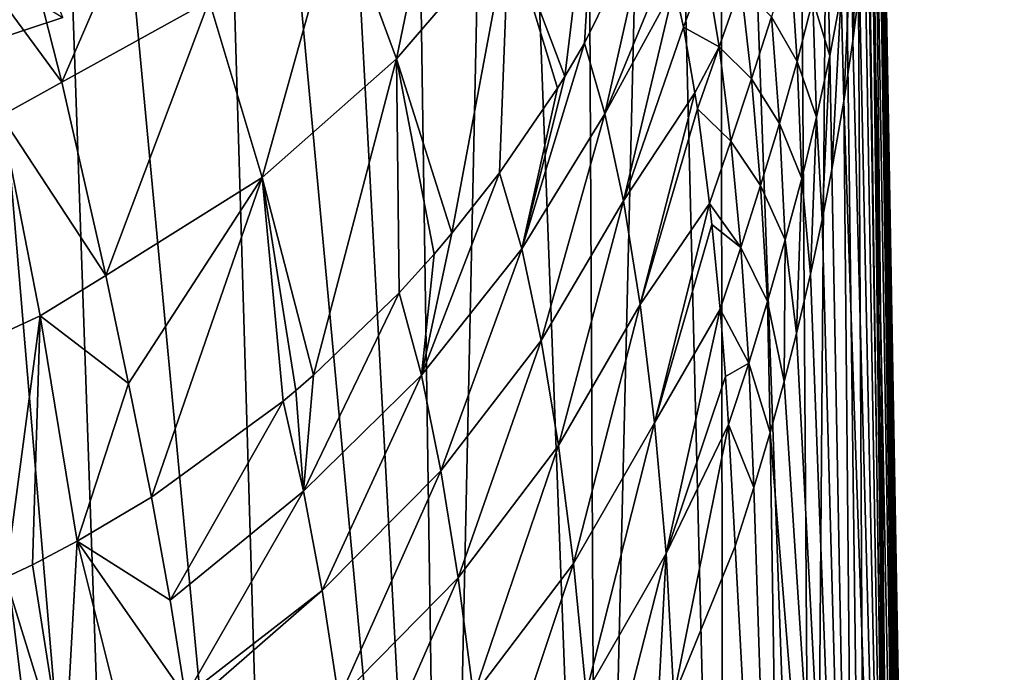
# Model space of a CAD drawing. Header units: millimetres. Extents: x -23 to 23, y 0 to 187.
# Tile 22 of 37: x 7 to 23, y 102 to 113. Entities that reach past the tile are written whole.
import ezdxf

# ---------------------------------------------------------------- set-up
doc = ezdxf.new("R2010")
doc.units = ezdxf.units.MM
doc.header["$LTSCALE"] = 83.635285
for name, color, linetype in [('128', 7, 'CONTINUOUS'), ('150', 7, 'CONTINUOUS'), ('3', 7, 'CONTINUOUS'), ('4', 7, 'CONTINUOUS'), ('47', 7, 'CONTINUOUS'), ('48', 7, 'CONTINUOUS'), ('5', 7, 'CONTINUOUS'), ('51', 7, 'CONTINUOUS'), ('52', 7, 'CONTINUOUS'), ('53', 7, 'CONTINUOUS'), ('6', 7, 'CONTINUOUS')]:
    doc.layers.add(name, color=color, linetype=linetype)

msp = doc.modelspace()

# ---------------------------------------------------------------- linework, layer by layer
at = {"layer": '128', "color": 7, "linetype": 'CONTINUOUS'}
msp.add_3dface([(6.506, 112.651, 108.684), (6.588, 113.749, 108.059), (7.729, 113.05, 110.242), (6.506, 112.651, 108.684)], dxfattribs=at)
at = {"layer": '150', "color": 7, "linetype": 'CONTINUOUS'}
msp.add_3dface([(6.506, 112.651, 108.684), (7.729, 113.05, 110.242), (6.674, 115.69, 120.556), (6.506, 112.651, 108.684)], dxfattribs=at)
at = {"layer": '3', "color": 7, "linetype": 'CONTINUOUS'}
for points in [[(21.345, 116.596, 3.257), (21.811, 88.08, 5.106), (21.382, 117.362, 2.547), (21.345, 116.596, 3.257)], [(21.281, 115.635, 4.047), (21.811, 88.08, 5.106), (21.345, 116.596, 3.257), (21.281, 115.635, 4.047)], [(21.232, 115.035, 4.522), (21.608, 88.08, 6.819), (21.281, 115.635, 4.047), (21.232, 115.035, 4.522)], [(21.608, 88.08, 6.819), (21.811, 88.08, 5.106), (21.281, 115.635, 4.047), (21.608, 88.08, 6.819)], [(21.165, 114.342, 5.05), (21.608, 88.08, 6.819), (21.232, 115.035, 4.522), (21.165, 114.342, 5.05)], [(21.077, 113.554, 5.643), (21.608, 88.08, 6.819), (21.165, 114.342, 5.05), (21.077, 113.554, 5.643)], [(20.962, 112.663, 6.309), (21.608, 88.08, 6.819), (21.077, 113.554, 5.643), (20.962, 112.663, 6.309)], [(20.81, 111.652, 7.055), (21.608, 88.08, 6.819), (20.962, 112.663, 6.309), (20.81, 111.652, 7.055)], [(20.612, 110.507, 7.885), (21.034, 88.08, 9.283), (20.81, 111.652, 7.055), (20.612, 110.507, 7.885)], [(21.034, 88.08, 9.283), (21.608, 88.08, 6.819), (20.81, 111.652, 7.055), (21.034, 88.08, 9.283)], [(20.448, 109.663, 8.489), (21.034, 88.08, 9.283), (20.612, 110.507, 7.885), (20.448, 109.663, 8.489)], [(20.252, 108.749, 9.139), (21.034, 88.08, 9.283), (20.448, 109.663, 8.489), (20.252, 108.749, 9.139)], [(20.017, 107.755, 9.839), (21.034, 88.08, 9.283), (20.252, 108.749, 9.139), (20.017, 107.755, 9.839)], [(19.812, 106.952, 10.397), (21.034, 88.08, 9.283), (20.017, 107.755, 9.839), (19.812, 106.952, 10.397)], [(19.576, 106.094, 10.987), (21.034, 88.08, 9.283), (19.812, 106.952, 10.397), (19.576, 106.094, 10.987)], [(19.304, 105.175, 11.609), (19.856, 88.08, 12.235), (19.576, 106.094, 10.987), (19.304, 105.175, 11.609)], [(19.856, 88.08, 12.235), (21.034, 88.08, 9.283), (19.576, 106.094, 10.987), (19.856, 88.08, 12.235)], [(18.991, 104.194, 12.265), (19.856, 88.08, 12.235), (19.304, 105.175, 11.609), (18.991, 104.194, 12.265)], [(17.967, 101.679, 14.054), (19.856, 88.08, 12.235), (18.991, 104.194, 12.265), (17.967, 101.679, 14.054)]]:
    msp.add_3dface(points, dxfattribs=at)
at = {"layer": '4', "color": 7, "linetype": 'CONTINUOUS'}
for points in [[(21.821, 87.412, -5.165), (21.182, 131.019, -1.353), (21.208, 131.018, -0.67), (21.821, 87.412, -5.165)], [(22.462, 43.684, -8.987), (21.821, 87.412, -5.165), (21.208, 131.018, -0.67), (22.462, 43.684, -8.987)], [(23.102, 0, -12.806), (22.462, 43.684, -8.987), (21.208, 131.018, -0.67), (23.102, 0, -12.806)], [(23.323, 0, -8.54), (23.102, 0, -12.806), (21.208, 131.018, -0.67), (23.323, 0, -8.54)], [(21.217, 131.017, 0), (23.323, 0, -8.54), (21.208, 131.018, -0.67), (21.217, 131.017, 0)], [(21.421, 119.302), (23.323, 0, -8.54), (21.217, 131.017, 0), (21.421, 119.302)], [(23.5, 0, 0.122), (23.323, 0, -8.54), (21.421, 119.302), (23.5, 0, 0.122)], [(21.421, 119.282, 0.168), (23.5, 0, 0.122), (21.421, 119.302), (21.421, 119.282, 0.168)], [(21.421, 119.215, 0.356), (23.5, 0, 0.122), (21.421, 119.282, 0.168), (21.421, 119.215, 0.356)], [(21.42, 118.938, 0.767), (23.5, 0, 0.122), (21.421, 119.098, 0.556), (21.42, 118.938, 0.767)], [(21.421, 119.098, 0.556), (23.5, 0, 0.122), (21.421, 119.215, 0.356), (21.421, 119.098, 0.556)], [(21.419, 118.813, 0.917), (23.5, 0, 0.122), (21.42, 118.938, 0.767), (21.419, 118.813, 0.917)], [(21.417, 118.678, 1.075), (23.5, 0, 0.122), (21.419, 118.813, 0.917), (21.417, 118.678, 1.075)], [(21.415, 118.532, 1.245), (23.5, 0, 0.122), (21.417, 118.678, 1.075), (21.415, 118.532, 1.245)], [(21.412, 118.373, 1.426), (23.32, 0, 8.609), (21.415, 118.532, 1.245), (21.412, 118.373, 1.426)], [(23.32, 0, 8.609), (23.5, 0, 0.122), (21.415, 118.532, 1.245), (23.32, 0, 8.609)], [(21.409, 118.2, 1.62), (23.32, 0, 8.609), (21.412, 118.373, 1.426), (21.409, 118.2, 1.62)], [(21.404, 118.012, 1.826), (23.32, 0, 8.609), (21.409, 118.2, 1.62), (21.404, 118.012, 1.826)], [(21.4, 117.862, 1.991), (23.32, 0, 8.609), (21.404, 118.012, 1.826), (21.4, 117.862, 1.991)], [(21.395, 117.705, 2.166), (23.32, 0, 8.609), (21.4, 117.862, 1.991), (21.395, 117.705, 2.166)], [(21.389, 117.539, 2.351), (23.32, 0, 8.609), (21.395, 117.705, 2.166), (21.389, 117.539, 2.351)], [(21.382, 117.362, 2.547), (23.32, 0, 8.609), (21.389, 117.539, 2.351), (21.382, 117.362, 2.547)], [(21.382, 117.362, 2.547), (21.811, 88.08, 5.106), (23.32, 0, 8.609), (21.382, 117.362, 2.547)]]:
    msp.add_3dface(points, dxfattribs=at)
at = {"layer": '47', "color": 7, "linetype": 'CONTINUOUS'}
for points in [[(13.32, 112.361, 24.417), (14.228, 116.776, 27.614), (12.355, 114.975, 28.388), (13.32, 112.361, 24.417)], [(15.202, 114.552, 23.324), (14.228, 116.776, 27.614), (13.32, 112.361, 24.417), (15.202, 114.552, 23.324)], [(16.137, 112.066, 19.567), (16.726, 116.904, 22.224), (15.202, 114.552, 23.324), (16.137, 112.066, 19.567)], [(16.468, 112.625, 19.26), (16.726, 116.904, 22.224), (16.137, 112.066, 19.567), (16.468, 112.625, 19.26)], [(17.587, 114.893, 18.092), (16.726, 116.904, 22.224), (16.468, 112.625, 19.26), (17.587, 114.893, 18.092)], [(7.713, 111.966, 29.781), (9.356, 115.762, 33.375), (7.052, 114.581, 33.792), (7.713, 111.966, 29.781)], [(10.183, 113.331, 29.106), (9.356, 115.762, 33.375), (7.713, 111.966, 29.781), (10.183, 113.331, 29.106)], [(11.07, 110.368, 25.421), (12.355, 114.975, 28.388), (10.183, 113.331, 29.106), (11.07, 110.368, 25.421)], [(13.32, 112.361, 24.417), (12.355, 114.975, 28.388), (11.07, 110.368, 25.421), (13.32, 112.361, 24.417)], [(14.249, 109.436, 21.064), (15.202, 114.552, 23.324), (13.32, 112.361, 24.417), (14.249, 109.436, 21.064)], [(15.045, 110.447, 20.483), (15.202, 114.552, 23.324), (14.249, 109.436, 21.064), (15.045, 110.447, 20.483)], [(16.014, 111.867, 19.678), (15.202, 114.552, 23.324), (15.045, 110.447, 20.483), (16.014, 111.867, 19.678)], [(16.137, 112.066, 19.567), (15.202, 114.552, 23.324), (16.014, 111.867, 19.678), (16.137, 112.066, 19.567)], [(8.449, 108.729, 26.313), (10.183, 113.331, 29.106), (7.713, 111.966, 29.781), (8.449, 108.729, 26.313)], [(11.07, 110.368, 25.421), (10.183, 113.331, 29.106), (8.449, 108.729, 26.313), (11.07, 110.368, 25.421)], [(11.932, 107.056, 22.417), (13.32, 112.361, 24.417), (11.07, 110.368, 25.421), (11.932, 107.056, 22.417)], [(13.362, 108.438, 21.636), (13.32, 112.361, 24.417), (11.932, 107.056, 22.417), (13.362, 108.438, 21.636)], [(14.249, 109.436, 21.064), (13.32, 112.361, 24.417), (13.951, 109.087, 21.264), (14.249, 109.436, 21.064)], [(13.951, 109.087, 21.264), (13.32, 112.361, 24.417), (13.362, 108.438, 21.636), (13.951, 109.087, 21.264)], [(8.831, 106.92, 24.817), (11.07, 110.368, 25.421), (8.449, 108.729, 26.313), (8.831, 106.92, 24.817)], [(9.214, 105.013, 23.499), (11.07, 110.368, 25.421), (8.831, 106.92, 24.817), (9.214, 105.013, 23.499)], [(11.421, 106.619, 22.66), (11.07, 110.368, 25.421), (9.214, 105.013, 23.499), (11.421, 106.619, 22.66)], [(11.932, 107.056, 22.417), (11.07, 110.368, 25.421), (11.636, 106.799, 22.56), (11.932, 107.056, 22.417)], [(11.636, 106.799, 22.56), (11.07, 110.368, 25.421), (11.421, 106.619, 22.66), (11.636, 106.799, 22.56)]]:
    msp.add_3dface(points, dxfattribs=at)
at = {"layer": '48', "color": 7, "linetype": 'CONTINUOUS'}
for points in [[(7.713, 111.966, 29.781), (7.052, 114.581, 33.792), (6.099, 114.162, 33.893), (7.713, 111.966, 29.781)], [(6.696, 111.405, 29.869), (7.713, 111.966, 29.781), (6.099, 114.162, 33.893), (6.696, 111.405, 29.869)], [(8.449, 108.729, 26.313), (7.713, 111.966, 29.781), (6.696, 111.405, 29.869), (8.449, 108.729, 26.313)], [(7.351, 108.05, 26.479), (6.696, 111.405, 29.869), (6.243, 107.543, 26.679), (7.351, 108.05, 26.479)], [(7.351, 108.05, 26.479), (8.449, 108.729, 26.313), (6.696, 111.405, 29.869), (7.351, 108.05, 26.479)], [(8.831, 106.92, 24.817), (8.449, 108.729, 26.313), (7.351, 108.05, 26.479), (8.831, 106.92, 24.817)], [(6.769, 103.664, 24.102), (7.351, 108.05, 26.479), (6.243, 107.543, 26.679), (6.769, 103.664, 24.102)], [(7.22, 103.881, 24.011), (7.351, 108.05, 26.479), (6.769, 103.664, 24.102), (7.22, 103.881, 24.011)], [(7.971, 104.275, 23.84), (7.351, 108.05, 26.479), (7.22, 103.881, 24.011), (7.971, 104.275, 23.84)], [(7.971, 104.275, 23.84), (8.831, 106.92, 24.817), (7.351, 108.05, 26.479), (7.971, 104.275, 23.84)], [(9.214, 105.013, 23.499), (8.831, 106.92, 24.817), (7.971, 104.275, 23.84), (9.214, 105.013, 23.499)]]:
    msp.add_3dface(points, dxfattribs=at)
at = {"layer": '5', "color": 7, "linetype": 'CONTINUOUS'}
for points in [[(5.113, 131.032, -20.643), (8.799, 87.412, -21.197), (3.475, 131.026, -20.964), (5.113, 131.032, -20.643)], [(8.799, 87.412, -21.197), (6.673, 87.412, -21.651), (3.475, 131.026, -20.964), (8.799, 87.412, -21.197)], [(7.276, 131.038, -20.004), (8.799, 87.412, -21.197), (5.113, 131.032, -20.643), (7.276, 131.038, -20.004)], [(10.08, 131.046, -18.772), (11.37, 87.412, -20.295), (7.276, 131.038, -20.004), (10.08, 131.046, -18.772)], [(11.37, 87.412, -20.295), (8.799, 87.412, -21.197), (7.276, 131.038, -20.004), (11.37, 87.412, -20.295)], [(11.762, 131.049, -17.778), (14.11, 87.412, -18.799), (10.08, 131.046, -18.772), (11.762, 131.049, -17.778)], [(14.11, 87.412, -18.799), (11.37, 87.412, -20.295), (10.08, 131.046, -18.772), (14.11, 87.412, -18.799)], [(13.471, 131.051, -16.529), (14.11, 87.412, -18.799), (11.762, 131.049, -17.778), (13.471, 131.051, -16.529)], [(15.045, 131.052, -15.114), (14.11, 87.412, -18.799), (13.471, 131.051, -16.529), (15.045, 131.052, -15.114)], [(16.685, 87.412, -16.685), (14.11, 87.412, -18.799), (15.045, 131.052, -15.114), (16.685, 87.412, -16.685)], [(16.468, 131.051, -13.546), (16.685, 87.412, -16.685), (15.045, 131.052, -15.114), (16.468, 131.051, -13.546)], [(17.725, 131.049, -11.843), (16.685, 87.412, -16.685), (16.468, 131.051, -13.546), (17.725, 131.049, -11.843)], [(18.799, 87.412, -14.11), (16.685, 87.412, -16.685), (17.725, 131.049, -11.843), (18.799, 87.412, -14.11)], [(18.737, 131.046, -10.146), (18.799, 87.412, -14.11), (17.725, 131.049, -11.843), (18.737, 131.046, -10.146)], [(20.295, 87.412, -11.37), (18.799, 87.412, -14.11), (18.737, 131.046, -10.146), (20.295, 87.412, -11.37)], [(19.989, 131.039, -7.319), (20.295, 87.412, -11.37), (18.737, 131.046, -10.146), (19.989, 131.039, -7.319)], [(20.637, 131.032, -5.139), (20.295, 87.412, -11.37), (19.989, 131.039, -7.319), (20.637, 131.032, -5.139)], [(21.197, 87.412, -8.799), (20.295, 87.412, -11.37), (20.637, 131.032, -5.139), (21.197, 87.412, -8.799)], [(20.962, 131.026, -3.489), (21.197, 87.412, -8.799), (20.637, 131.032, -5.139), (20.962, 131.026, -3.489)], [(21.651, 87.412, -6.673), (21.197, 87.412, -8.799), (20.962, 131.026, -3.489), (21.651, 87.412, -6.673)], [(21.115, 131.022, -2.257), (21.651, 87.412, -6.673), (20.962, 131.026, -3.489), (21.115, 131.022, -2.257)], [(21.182, 131.019, -1.353), (21.651, 87.412, -6.673), (21.115, 131.022, -2.257), (21.182, 131.019, -1.353)], [(21.182, 131.019, -1.353), (21.821, 87.412, -5.165), (21.651, 87.412, -6.673), (21.182, 131.019, -1.353)]]:
    msp.add_3dface(points, dxfattribs=at)
at = {"layer": '51', "color": 7, "linetype": 'CONTINUOUS'}
for points in [[(20.938, 114.452, 6.322), (20.962, 112.663, 6.309), (21.079, 115.467, 5.516), (20.938, 114.452, 6.322)], [(20.962, 112.663, 6.309), (21.077, 113.554, 5.643), (21.079, 115.467, 5.516), (20.962, 112.663, 6.309)], [(20.77, 113.432, 7.123), (20.81, 111.652, 7.055), (20.938, 114.452, 6.322), (20.77, 113.432, 7.123)], [(20.81, 111.652, 7.055), (20.962, 112.663, 6.309), (20.938, 114.452, 6.322), (20.81, 111.652, 7.055)], [(20.575, 112.408, 7.916), (20.533, 114.378, 8.239), (20.295, 113.348, 9.053), (20.575, 112.408, 7.916)], [(20.575, 112.408, 7.916), (20.77, 113.432, 7.123), (20.533, 114.378, 8.239), (20.575, 112.408, 7.916)], [(19.915, 114.106, 10.567), (19.602, 113.066, 11.345), (20.028, 112.315, 9.852), (19.915, 114.106, 10.567)], [(20.295, 113.348, 9.053), (19.915, 114.106, 10.567), (20.028, 112.315, 9.852), (20.295, 113.348, 9.053)], [(18.502, 113.913, 14.89), (17.978, 113.578, 16.191), (18.126, 112.891, 15.473), (18.502, 113.913, 14.89)], [(18.502, 113.913, 14.89), (18.126, 112.891, 15.473), (18.724, 112.562, 13.74), (18.502, 113.913, 14.89)], [(19.087, 113.602, 13.061), (18.502, 113.913, 14.89), (18.724, 112.562, 13.74), (19.087, 113.602, 13.061)], [(19.087, 113.602, 13.061), (18.724, 112.562, 13.74), (19.267, 112.023, 12.09), (19.087, 113.602, 13.061)], [(19.602, 113.066, 11.345), (19.087, 113.602, 13.061), (19.267, 112.023, 12.09), (19.602, 113.066, 11.345)], [(20.354, 111.382, 8.7), (20.295, 113.348, 9.053), (20.028, 112.315, 9.852), (20.354, 111.382, 8.7)], [(20.354, 111.382, 8.7), (20.575, 112.408, 7.916), (20.295, 113.348, 9.053), (20.354, 111.382, 8.7)], [(20.575, 112.408, 7.916), (20.612, 110.507, 7.885), (20.77, 113.432, 7.123), (20.575, 112.408, 7.916)], [(20.612, 110.507, 7.885), (20.81, 111.652, 7.055), (20.77, 113.432, 7.123), (20.612, 110.507, 7.885)], [(19.602, 113.066, 11.345), (19.267, 112.023, 12.09), (19.734, 111.278, 10.629), (19.602, 113.066, 11.345)], [(20.028, 112.315, 9.852), (19.602, 113.066, 11.345), (19.734, 111.278, 10.629), (20.028, 112.315, 9.852)], [(18.126, 112.891, 15.473), (18.319, 111.789, 14.556), (18.724, 112.562, 13.74), (18.126, 112.891, 15.473)], [(18.724, 112.562, 13.74), (18.319, 111.789, 14.556), (18.359, 111.524, 14.369), (18.724, 112.562, 13.74)], [(18.724, 112.562, 13.74), (18.359, 111.524, 14.369), (18.919, 110.98, 12.797), (18.724, 112.562, 13.74)], [(19.267, 112.023, 12.09), (18.724, 112.562, 13.74), (18.919, 110.98, 12.797), (19.267, 112.023, 12.09)], [(20.106, 110.354, 9.473), (20.028, 112.315, 9.852), (19.734, 111.278, 10.629), (20.106, 110.354, 9.473)], [(20.106, 110.354, 9.473), (20.354, 111.382, 8.7), (20.028, 112.315, 9.852), (20.106, 110.354, 9.473)], [(20.354, 111.382, 8.7), (20.448, 109.663, 8.489), (20.575, 112.408, 7.916), (20.354, 111.382, 8.7)], [(20.448, 109.663, 8.489), (20.612, 110.507, 7.885), (20.575, 112.408, 7.916), (20.448, 109.663, 8.489)], [(19.267, 112.023, 12.09), (18.919, 110.98, 12.797), (19.418, 110.239, 11.38), (19.267, 112.023, 12.09)], [(19.734, 111.278, 10.629), (19.267, 112.023, 12.09), (19.418, 110.239, 11.38), (19.734, 111.278, 10.629)], [(18.359, 111.524, 14.369), (18.564, 109.937, 13.459), (18.919, 110.98, 12.797), (18.359, 111.524, 14.369)], [(20.106, 110.354, 9.473), (20.252, 108.749, 9.139), (20.354, 111.382, 8.7), (20.106, 110.354, 9.473)], [(20.252, 108.749, 9.139), (20.448, 109.663, 8.489), (20.354, 111.382, 8.7), (20.252, 108.749, 9.139)], [(19.832, 109.324, 10.23), (19.734, 111.278, 10.629), (19.418, 110.239, 11.38), (19.832, 109.324, 10.23)], [(19.832, 109.324, 10.23), (20.106, 110.354, 9.473), (19.734, 111.278, 10.629), (19.832, 109.324, 10.23)], [(18.919, 110.98, 12.797), (18.564, 109.937, 13.459), (19.085, 109.199, 12.099), (18.919, 110.98, 12.797)], [(19.418, 110.239, 11.38), (18.919, 110.98, 12.797), (19.085, 109.199, 12.099), (19.418, 110.239, 11.38)], [(19.832, 109.324, 10.23), (20.017, 107.755, 9.839), (20.106, 110.354, 9.473), (19.832, 109.324, 10.23)], [(20.017, 107.755, 9.839), (20.252, 108.749, 9.139), (20.106, 110.354, 9.473), (20.017, 107.755, 9.839)], [(19.536, 108.292, 10.969), (19.418, 110.239, 11.38), (19.085, 109.199, 12.099), (19.536, 108.292, 10.969)], [(19.536, 108.292, 10.969), (19.832, 109.324, 10.23), (19.418, 110.239, 11.38), (19.536, 108.292, 10.969)], [(18.564, 109.937, 13.459), (18.603, 109.585, 13.299), (19.085, 109.199, 12.099), (18.564, 109.937, 13.459)], [(19.085, 109.199, 12.099), (18.603, 109.585, 13.299), (18.739, 108.162, 12.784), (19.085, 109.199, 12.099)], [(19.218, 107.259, 11.685), (19.085, 109.199, 12.099), (18.739, 108.162, 12.784), (19.218, 107.259, 11.685)], [(19.218, 107.259, 11.685), (19.536, 108.292, 10.969), (19.085, 109.199, 12.099), (19.218, 107.259, 11.685)], [(19.536, 108.292, 10.969), (19.812, 106.952, 10.397), (19.832, 109.324, 10.23), (19.536, 108.292, 10.969)], [(19.812, 106.952, 10.397), (20.017, 107.755, 9.839), (19.832, 109.324, 10.23), (19.812, 106.952, 10.397)], [(19.218, 107.259, 11.685), (19.576, 106.094, 10.987), (19.536, 108.292, 10.969), (19.218, 107.259, 11.685)], [(19.576, 106.094, 10.987), (19.812, 106.952, 10.397), (19.536, 108.292, 10.969), (19.576, 106.094, 10.987)], [(19.218, 107.259, 11.685), (18.739, 108.162, 12.784), (18.828, 107.034, 12.508), (19.218, 107.259, 11.685)], [(18.882, 106.233, 12.377), (19.218, 107.259, 11.685), (18.828, 107.034, 12.508), (18.882, 106.233, 12.377)], [(18.882, 106.233, 12.377), (19.304, 105.175, 11.609), (19.218, 107.259, 11.685), (18.882, 106.233, 12.377)], [(19.304, 105.175, 11.609), (19.576, 106.094, 10.987), (19.218, 107.259, 11.685), (19.304, 105.175, 11.609)], [(18.991, 104.194, 12.265), (19.304, 105.175, 11.609), (18.882, 106.233, 12.377), (18.991, 104.194, 12.265)]]:
    msp.add_3dface(points, dxfattribs=at)
at = {"layer": '52', "color": 7, "linetype": 'CONTINUOUS'}
for points in [[(17.587, 114.893, 18.092), (16.468, 112.625, 19.26), (16.808, 111.439, 17.845), (17.587, 114.893, 18.092)], [(17.868, 114.018, 16.732), (17.587, 114.893, 18.092), (16.808, 111.439, 17.845), (17.868, 114.018, 16.732)], [(17.978, 113.578, 16.191), (17.868, 114.018, 16.732), (16.808, 111.439, 17.845), (17.978, 113.578, 16.191)], [(17.124, 109.977, 16.565), (17.978, 113.578, 16.191), (16.808, 111.439, 17.845), (17.124, 109.977, 16.565)], [(18.126, 112.891, 15.473), (17.978, 113.578, 16.191), (17.124, 109.977, 16.565), (18.126, 112.891, 15.473)], [(18.319, 111.789, 14.556), (18.126, 112.891, 15.473), (17.124, 109.977, 16.565), (18.319, 111.789, 14.556)], [(16.468, 112.625, 19.26), (16.137, 112.066, 19.567), (15.418, 109.173, 19.198), (16.468, 112.625, 19.26)], [(16.808, 111.439, 17.845), (16.468, 112.625, 19.26), (15.418, 109.173, 19.198), (16.808, 111.439, 17.845)], [(16.137, 112.066, 19.567), (16.014, 111.867, 19.678), (15.418, 109.173, 19.198), (16.137, 112.066, 19.567)], [(16.014, 111.867, 19.678), (15.045, 110.447, 20.483), (15.418, 109.173, 19.198), (16.014, 111.867, 19.678)], [(17.403, 108.241, 15.491), (18.319, 111.789, 14.556), (17.124, 109.977, 16.565), (17.403, 108.241, 15.491)], [(18.359, 111.524, 14.369), (18.319, 111.789, 14.556), (17.403, 108.241, 15.491), (18.359, 111.524, 14.369)], [(18.564, 109.937, 13.459), (18.359, 111.524, 14.369), (17.403, 108.241, 15.491), (18.564, 109.937, 13.459)], [(15.744, 107.64, 18.062), (16.808, 111.439, 17.845), (15.418, 109.173, 19.198), (15.744, 107.64, 18.062)], [(17.124, 109.977, 16.565), (16.808, 111.439, 17.845), (15.744, 107.64, 18.062), (17.124, 109.977, 16.565)], [(15.045, 110.447, 20.483), (14.249, 109.436, 21.064), (13.74, 107.056, 20.485), (15.045, 110.447, 20.483)], [(15.418, 109.173, 19.198), (15.045, 110.447, 20.483), (13.74, 107.056, 20.485), (15.418, 109.173, 19.198)], [(16.034, 105.876, 17.112), (17.124, 109.977, 16.565), (15.744, 107.64, 18.062), (16.034, 105.876, 17.112)], [(17.403, 108.241, 15.491), (17.124, 109.977, 16.565), (16.034, 105.876, 17.112), (17.403, 108.241, 15.491)], [(17.641, 106.259, 14.678), (18.564, 109.937, 13.459), (17.403, 108.241, 15.491), (17.641, 106.259, 14.678)], [(18.603, 109.585, 13.299), (18.564, 109.937, 13.459), (17.641, 106.259, 14.678), (18.603, 109.585, 13.299)], [(18.739, 108.162, 12.784), (18.603, 109.585, 13.299), (17.641, 106.259, 14.678), (18.739, 108.162, 12.784)], [(14.249, 109.436, 21.064), (13.951, 109.087, 21.264), (13.74, 107.056, 20.485), (14.249, 109.436, 21.064)], [(13.951, 109.087, 21.264), (13.362, 108.438, 21.636), (13.74, 107.056, 20.485), (13.951, 109.087, 21.264)], [(14.064, 105.455, 19.483), (15.418, 109.173, 19.198), (13.74, 107.056, 20.485), (14.064, 105.455, 19.483)], [(15.744, 107.64, 18.062), (15.418, 109.173, 19.198), (14.064, 105.455, 19.483), (15.744, 107.64, 18.062)], [(13.362, 108.438, 21.636), (11.932, 107.056, 22.417), (11.764, 105.114, 21.641), (13.362, 108.438, 21.636)], [(13.74, 107.056, 20.485), (13.362, 108.438, 21.636), (11.764, 105.114, 21.641), (13.74, 107.056, 20.485)], [(16.285, 103.898, 16.393), (17.403, 108.241, 15.491), (16.034, 105.876, 17.112), (16.285, 103.898, 16.393)], [(17.641, 106.259, 14.678), (17.403, 108.241, 15.491), (16.285, 103.898, 16.393), (17.641, 106.259, 14.678)], [(17.836, 104.069, 14.176), (18.739, 108.162, 12.784), (17.641, 106.259, 14.678), (17.836, 104.069, 14.176)], [(18.828, 107.034, 12.508), (18.739, 108.162, 12.784), (17.836, 104.069, 14.176), (18.828, 107.034, 12.508)], [(14.355, 103.663, 18.65), (15.744, 107.64, 18.062), (14.064, 105.455, 19.483), (14.355, 103.663, 18.65)], [(16.034, 105.876, 17.112), (15.744, 107.64, 18.062), (14.355, 103.663, 18.65), (16.034, 105.876, 17.112)], [(11.932, 107.056, 22.417), (11.636, 106.799, 22.56), (11.764, 105.114, 21.641), (11.932, 107.056, 22.417)], [(12.073, 103.447, 20.758), (13.74, 107.056, 20.485), (11.764, 105.114, 21.641), (12.073, 103.447, 20.758)], [(14.064, 105.455, 19.483), (13.74, 107.056, 20.485), (12.073, 103.447, 20.758), (14.064, 105.455, 19.483)], [(18.882, 106.233, 12.377), (18.828, 107.034, 12.508), (17.836, 104.069, 14.176), (18.882, 106.233, 12.377)], [(11.636, 106.799, 22.56), (11.421, 106.619, 22.66), (11.764, 105.114, 21.641), (11.636, 106.799, 22.56)], [(11.421, 106.619, 22.66), (9.214, 105.013, 23.499), (9.529, 103.286, 22.524), (11.421, 106.619, 22.66)], [(11.764, 105.114, 21.641), (11.421, 106.619, 22.66), (9.529, 103.286, 22.524), (11.764, 105.114, 21.641)], [(16.495, 101.73, 15.947), (17.641, 106.259, 14.678), (16.285, 103.898, 16.393), (16.495, 101.73, 15.947)], [(17.836, 104.069, 14.176), (17.641, 106.259, 14.678), (16.495, 101.73, 15.947), (17.836, 104.069, 14.176)], [(17.967, 101.679, 14.054), (18.882, 106.233, 12.377), (17.836, 104.069, 14.176), (17.967, 101.679, 14.054)], [(17.967, 101.679, 14.054), (18.991, 104.194, 12.265), (18.882, 106.233, 12.377), (17.967, 101.679, 14.054)], [(14.611, 101.688, 18.02), (16.034, 105.876, 17.112), (14.355, 103.663, 18.65), (14.611, 101.688, 18.02)], [(16.285, 103.898, 16.393), (16.034, 105.876, 17.112), (14.611, 101.688, 18.02), (16.285, 103.898, 16.393)], [(12.352, 101.626, 20.03), (14.064, 105.455, 19.483), (12.073, 103.447, 20.758), (12.352, 101.626, 20.03)], [(14.355, 103.663, 18.65), (14.064, 105.455, 19.483), (12.352, 101.626, 20.03), (14.355, 103.663, 18.65)], [(9.785, 101.673, 21.798), (11.764, 105.114, 21.641), (9.529, 103.286, 22.524), (9.785, 101.673, 21.798)], [(12.073, 103.447, 20.758), (11.764, 105.114, 21.641), (9.785, 101.673, 21.798), (12.073, 103.447, 20.758)], [(16.629, 99.354, 15.852), (17.836, 104.069, 14.176), (16.495, 101.73, 15.947), (16.629, 99.354, 15.852)], [(16.629, 99.354, 15.852), (17.682, 101.12, 14.479), (17.836, 104.069, 14.176), (16.629, 99.354, 15.852)], [(17.682, 101.12, 14.479), (17.967, 101.679, 14.054), (17.836, 104.069, 14.176), (17.682, 101.12, 14.479)], [(14.83, 99.544, 17.629), (16.285, 103.898, 16.393), (14.611, 101.688, 18.02), (14.83, 99.544, 17.629)], [(16.495, 101.73, 15.947), (16.285, 103.898, 16.393), (14.83, 99.544, 17.629), (16.495, 101.73, 15.947)], [(12.601, 99.654, 19.482), (14.355, 103.663, 18.65), (12.352, 101.626, 20.03), (12.601, 99.654, 19.482)], [(14.611, 101.688, 18.02), (14.355, 103.663, 18.65), (12.601, 99.654, 19.482), (14.611, 101.688, 18.02)], [(9.814, 101.474, 21.72), (12.073, 103.447, 20.758), (9.785, 101.673, 21.798), (9.814, 101.474, 21.72)], [(12.352, 101.626, 20.03), (12.073, 103.447, 20.758), (9.814, 101.474, 21.72), (12.352, 101.626, 20.03)]]:
    msp.add_3dface(points, dxfattribs=at)
at = {"layer": '53', "color": 7, "linetype": 'CONTINUOUS'}
for points in [[(9.214, 105.013, 23.499), (7.971, 104.275, 23.84), (9.529, 103.286, 22.524), (9.214, 105.013, 23.499)], [(7.971, 104.275, 23.84), (7.22, 103.881, 24.011), (7.761, 100.459, 22.421), (7.971, 104.275, 23.84)], [(8.782, 101.037, 22.136), (7.971, 104.275, 23.84), (7.761, 100.459, 22.421), (8.782, 101.037, 22.136)], [(7.971, 104.275, 23.84), (9.785, 101.673, 21.798), (9.529, 103.286, 22.524), (7.971, 104.275, 23.84)], [(9.785, 101.673, 21.798), (7.971, 104.275, 23.84), (8.782, 101.037, 22.136), (9.785, 101.673, 21.798)], [(7.22, 103.881, 24.011), (6.769, 103.664, 24.102), (7.761, 100.459, 22.421), (7.22, 103.881, 24.011)], [(7.761, 100.459, 22.421), (6.769, 103.664, 24.102), (6.713, 99.945, 22.654), (7.761, 100.459, 22.421)]]:
    msp.add_3dface(points, dxfattribs=at)
at = {"layer": '6', "color": 7, "linetype": 'CONTINUOUS'}
for points in [[(8.609, 0, -23.32), (0.122, 0, -23.5), (0.665, 131.018, -21.208), (8.609, 0, -23.32)], [(1.353, 131.019, -21.182), (8.609, 0, -23.32), (0.665, 131.018, -21.208), (1.353, 131.019, -21.182)], [(1.353, 131.019, -21.182), (5.165, 87.412, -21.821), (8.609, 0, -23.32), (1.353, 131.019, -21.182)]]:
    msp.add_3dface(points, dxfattribs=at)

doc.saveas('drawing.dxf')
